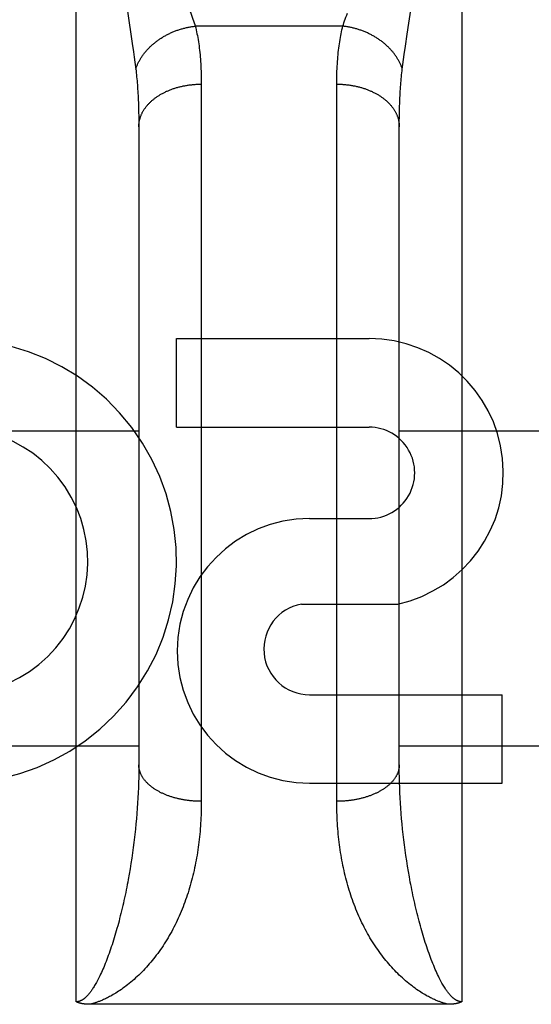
# Model space of a CAD drawing. Header units: inches. Extents: x 0 to 230, y 0 to 149.
# Tile 77 of 92: x 77.599 to 77.844, y 107.116 to 107.588. Entities that reach past the tile are written whole.
import ezdxf

# ---------------------------------------------------------------- set-up
doc = ezdxf.new("R2010")
doc.units = ezdxf.units.IN
doc.header["$LTSCALE"] = 12.6351351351
doc.header["$MEASUREMENT"] = 0
doc.linetypes.add('HIDDEN', pattern=[0.2, 0.1, -0.1])
doc.layers.add('02___PRT_ALL_AXES', color=7, linetype='CONTINUOUS')
doc.layers.add('DEFAULT_2', color=8, linetype='HIDDEN')

msp = doc.modelspace()

# ---------------------------------------------------------------- linework, layer by layer
at = {"layer": '02___PRT_ALL_AXES', "color": 8, "linetype": 'HIDDEN'}
for p, q in [((77.6741777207, 107.3929813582), (77.6741777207, 107.4354193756)), ((77.6741777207, 107.4354193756), (77.7666021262, 107.4354193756)), ((77.6741777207, 107.3929813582), (77.7666021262, 107.3929813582)), ((77.7380514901, 107.3491118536), (77.76656428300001, 107.3491118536)), ((77.73412686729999, 107.3081512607), (77.7804020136, 107.3081512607)), ((77.7380514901, 107.264635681), (77.83047589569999, 107.264635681)), ((77.83047589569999, 107.2221976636), (77.83047589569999, 107.264635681)), ((77.7380514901, 107.2221976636), (77.83047589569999, 107.2221976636))]:
    msp.add_line(p, q, dxfattribs=at)
for centre, radius, start, end in [((77.7666892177, 107.3710465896), 0.0643728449, 282.2994751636, 90.07751677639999), ((77.5676740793, 107.3286642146), 0.1065278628, 244.2636228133, 113.4027352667), ((77.7666021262, 107.3710465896), 0.0219347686, 269.9011497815, 90), ((77.5676740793, 107.3286642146), 0.0639146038, 234.889478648, 113.4026089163), ((77.7380514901, 107.2856547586), 0.063457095, 90, 270), ((77.7380514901, 107.2865704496), 0.0219347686, 100.3070025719, 270)]:
    msp.add_arc(centre, radius, start, end, dxfattribs=at)
at = {"layer": 'DEFAULT_2', "color": 8, "linetype": 'HIDDEN'}
for p, q in [((77.6261208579, 107.1174043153), (77.6261208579, 107.9281976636)), ((77.8111208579, 107.9281976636), (77.8111208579, 107.1174043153)), ((77.65064838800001, 107.5924738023), (77.6529806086, 107.5769896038)), ((77.7849100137, 107.5813340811), (77.7868373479, 107.594119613)), ((77.7540316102, 107.5852559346), (77.68321010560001, 107.5852559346)), ((77.6529806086, 107.5769896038), (77.6535643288, 107.5729617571)), ((77.78405906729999, 107.5756121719), (77.7849100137, 107.5813340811)), ((77.6535643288, 107.5729617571), (77.6539158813, 107.5704457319)), ((77.78349783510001, 107.5716873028), (77.78405906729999, 107.5756121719)), ((77.6539158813, 107.5704457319), (77.6542374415, 107.5680578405)), ((77.7828545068, 107.5669093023), (77.7831613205, 107.5692361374)), ((77.7831613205, 107.5692361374), (77.78349783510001, 107.5716873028)), ((77.78257623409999, 107.5646960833), (77.7828545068, 107.5669093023)), ((77.68611654, 107.5587003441), (77.6861208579, 107.2135466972)), ((77.7511259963, 107.2122187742), (77.7511208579, 107.5574351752)), ((77.65590352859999, 107.5486940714), (77.65598183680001, 107.5464658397)), ((77.65598183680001, 107.5464658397), (77.65604272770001, 107.5441874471)), ((77.65604272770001, 107.5441874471), (77.65608617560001, 107.5418593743)), ((77.7811555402, 107.5418593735), (77.781198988, 107.5441874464)), ((77.781198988, 107.5441874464), (77.78125987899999, 107.5464658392)), ((77.65608617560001, 107.5418593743), (77.6561121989, 107.5394820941)), ((77.6561121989, 107.5394820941), (77.6561208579, 107.5370551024)), ((77.7811295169, 107.5394820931), (77.7811555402, 107.5418593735)), ((77.6561208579, 107.5370551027), (77.6561182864, 107.2298519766)), ((77.5311208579, 107.3911976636), (77.6561208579, 107.3911976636)), ((77.7811208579, 107.3911976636), (77.9061208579, 107.3911976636)), ((102.0936208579, 107.3106895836), (75.4896208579, 107.3106895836)), ((77.5311208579, 107.2401976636), (77.6561208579, 107.2401976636)), ((77.7811208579, 107.2401976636), (77.9061208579, 107.2401976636)), ((77.6561182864, 107.2298519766), (77.6560976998, 107.2274317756)), ((77.781144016, 107.2274317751), (77.7811234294, 107.2298519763)), ((77.6560564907, 107.2249999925), (77.6559946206, 107.2225571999)), ((77.6560976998, 107.2274317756), (77.6560564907, 107.2249999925)), ((77.7811852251, 107.2249999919), (77.781144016, 107.2274317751)), ((77.7812470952, 107.2225571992), (77.7811852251, 107.2249999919)), ((77.6559120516, 107.2201040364), (77.65580874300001, 107.2176410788)), ((77.6559946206, 107.2225571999), (77.6559120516, 107.2201040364)), ((77.7813296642, 107.2201040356), (77.7812470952, 107.2225571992)), ((77.78143297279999, 107.2176410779), (77.7813296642, 107.2201040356)), ((77.6556846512, 107.215168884), (77.65553972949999, 107.2126880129)), ((77.65580874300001, 107.2176410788), (77.6556846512, 107.215168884)), ((77.7815570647, 107.2151688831), (77.78143297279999, 107.2176410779)), ((77.7817019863, 107.2126880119), (77.7815570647, 107.2151688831)), ((77.65537392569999, 107.2101989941), (77.6551871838, 107.2077023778)), ((77.65553972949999, 107.2126880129), (77.65537392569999, 107.2101989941)), ((77.78186779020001, 107.2101989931), (77.7817019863, 107.2126880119)), ((77.7820545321, 107.2077023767), (77.78186779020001, 107.2101989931)), ((77.6549794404, 107.2051986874), (77.65475062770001, 107.2026884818)), ((77.6551871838, 107.2077023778), (77.6549794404, 107.2051986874)), ((77.7822622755, 107.2051986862), (77.7820545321, 107.2077023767)), ((77.7824910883, 107.2026884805), (77.7822622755, 107.2051986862)), ((77.7827410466, 107.200172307), (77.7824910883, 107.2026884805)), ((77.783012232, 107.1976507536), (77.7827410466, 107.200172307)), ((77.6540859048, 107.1963881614), (77.65378270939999, 107.19385969)), ((77.6543677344, 107.1989121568), (77.6540859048, 107.1963881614)), ((77.7833047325, 107.1951244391), (77.783012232, 107.1976507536)), ((77.7836186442, 107.1925940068), (77.7833047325, 107.1951244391)), ((77.6534580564, 107.1913274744), (77.6531118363, 107.1887922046)), ((77.65378270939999, 107.19385969), (77.6534580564, 107.1913274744)), ((77.7839540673, 107.1900601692), (77.7836186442, 107.1925940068)), ((77.7843111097, 107.1875236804), (77.7839540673, 107.1900601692)), ((77.6527439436, 107.1862547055), (77.6523542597, 107.1837158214)), ((77.6531118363, 107.1887922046), (77.6527439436, 107.1862547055)), ((77.7846898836, 107.1849853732), (77.7843111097, 107.1875236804)), ((77.7850905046, 107.1824461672), (77.7846898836, 107.1849853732)), ((77.65194267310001, 107.1811765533), (77.65150906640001, 107.1786379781)), ((77.6523542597, 107.1837158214), (77.65194267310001, 107.1811765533)), ((77.78551308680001, 107.179907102), (77.7850905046, 107.1824461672)), ((77.7859577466, 107.1773693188), (77.78551308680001, 107.179907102)), ((77.7864245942, 107.1748341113), (77.7859577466, 107.1773693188)), ((77.80474247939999, 107.1161951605), (77.632716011, 107.1161943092))]:
    msp.add_line(p, q, dxfattribs=at)
for points in [[(77.680244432, 107.5934492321), (77.6810077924, 107.5914519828), (77.68136691, 107.5904934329), (77.6817109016, 107.5895607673), (77.68203993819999, 107.5886531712), (77.68235403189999, 107.5877700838), (77.6826535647, 107.586910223), (77.6829389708, 107.5860721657), (77.68321010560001, 107.5852559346)], [(77.7540316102, 107.5852559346), (77.7543027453, 107.5860721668), (77.75458815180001, 107.5869102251), (77.7548876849, 107.5877700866), (77.7552017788, 107.5886531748), (77.7555308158, 107.5895607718), (77.7558748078, 107.5904934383), (77.7562339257, 107.5914519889)], [(77.65466548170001, 107.5646960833), (77.6547767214, 107.5650304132), (77.654893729, 107.56536409), (77.6550164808, 107.5656970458), (77.6551449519, 107.5660292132), (77.65527911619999, 107.5663605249), (77.6554189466, 107.5666909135), (77.65556441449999, 107.5670203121), (77.6557154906, 107.5673486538), (77.6558721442, 107.567675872), (77.65603434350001, 107.5680019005), (77.65620205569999, 107.5683266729), (77.65637524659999, 107.5686501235), (77.6565538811, 107.5689721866), (77.65673792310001, 107.5692927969), (77.65692733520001, 107.5696118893), (77.6571220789, 107.5699293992), (77.65732211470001, 107.5702452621), (77.6575274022, 107.5705594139), (77.65773789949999, 107.570871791), (77.6579535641, 107.5711823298), (77.6581743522, 107.5714909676), (77.658400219, 107.5717976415), (77.6586311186, 107.5721022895), (77.6588670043, 107.5724048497), (77.6591078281, 107.5727052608), (77.6593535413, 107.5730034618), (77.659604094, 107.5732993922), (77.65985943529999, 107.573592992), (77.6601195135, 107.5738842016), (77.6603842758, 107.5741729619), (77.6606536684, 107.5744592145), (77.6609276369, 107.5747429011), (77.6612061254, 107.5750239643), (77.66148907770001, 107.5753023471), (77.6617764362, 107.5755779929), (77.66206814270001, 107.5758508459), (77.6623641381, 107.5761208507), (77.6626643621, 107.5763879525), (77.66296875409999, 107.5766520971), (77.6632772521, 107.576913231), (77.6635897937, 107.5771713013), (77.6639063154, 107.5774262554), (77.66422675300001, 107.5776780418), (77.66455104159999, 107.5779266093), (77.66487911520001, 107.5781719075), (77.6652109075, 107.5784138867), (77.665546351, 107.5786524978), (77.6658853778, 107.5788876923), (77.666227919, 107.5791194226), (77.66657390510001, 107.5793476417), (77.6669232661, 107.5795723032), (77.6672759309, 107.5797933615), (77.6676318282, 107.5800107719), (77.6679908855, 107.5802244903), (77.6683530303, 107.5804344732), (77.6687181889, 107.5806406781), (77.66908628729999, 107.5808430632), (77.6694572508, 107.5810415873), (77.6698310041, 107.5812362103), (77.6702074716, 107.5814268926), (77.6705865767, 107.5816135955), (77.6709682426, 107.5817962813), (77.6713523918, 107.5819749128), (77.6717389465, 107.5821494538), (77.67212782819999, 107.5823198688), (77.672518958, 107.5824861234), (77.6729122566, 107.5826481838), (77.6733076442, 107.582806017), (77.6737050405, 107.5829595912), (77.6741043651, 107.5831088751), (77.6745055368, 107.5832538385), (77.6749084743, 107.5833944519), (77.67531309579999, 107.5835306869), (77.6757193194, 107.5836625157), (77.6761270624, 107.5837899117), (77.6765362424, 107.583912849), (77.6769467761, 107.5840313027), (77.6773585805, 107.5841452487), (77.67777157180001, 107.5842546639), (77.6781856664, 107.5843595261), (77.6786007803, 107.5844598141), (77.6790168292, 107.5845555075), (77.6794337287, 107.5846465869), (77.6798513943, 107.5847330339), (77.6802697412, 107.5848148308), (77.6806886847, 107.5848919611), (77.6811081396, 107.5849644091), (77.6815280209, 107.5850321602), (77.6819482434, 107.5850952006), (77.68236872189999, 107.5851535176), (77.6827893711, 107.5852070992), (77.68321010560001, 107.5852559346)], [(77.68321010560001, 107.5852559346), (77.6834263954, 107.5843764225), (77.6836346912, 107.5834824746), (77.683835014, 107.5825739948), (77.6840273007, 107.581650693), (77.6842115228, 107.5807122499), (77.6843875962, 107.5797586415), (77.6845554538, 107.5787897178), (77.6847150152, 107.5778055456), (77.68486618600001, 107.5768062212), (77.685008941, 107.5757915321), (77.685143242, 107.5747612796), (77.6852690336, 107.5737155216), (77.6853862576, 107.5726542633), (77.6854948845, 107.5715774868), (77.685594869, 107.5704852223), (77.68568619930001, 107.5693773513), (77.6857688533, 107.5682537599), (77.6858428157, 107.5671144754), (77.6859080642, 107.5659594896), (77.6859645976, 107.564788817), (77.68601240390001, 107.5636024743), (77.6860514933, 107.5624004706), (77.68608186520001, 107.5611828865), (77.6861035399, 107.5599495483), (77.68611654, 107.5587003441)], [(77.7511208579, 107.5574351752), (77.7511251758, 107.5587003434), (77.7511381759, 107.5599495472), (77.7511598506, 107.5611828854), (77.7511902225, 107.5624004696), (77.75122931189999, 107.5636024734), (77.7512771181, 107.5647888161), (77.75133365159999, 107.5659594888), (77.7513989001, 107.5671144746), (77.7514728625, 107.5682537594), (77.7515555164, 107.5693773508), (77.7516468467, 107.5704852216), (77.7517468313, 107.5715774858), (77.75185545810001, 107.5726542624), (77.7519726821, 107.5737155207), (77.7520984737, 107.5747612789), (77.7522327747, 107.5757915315), (77.7523755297, 107.5768062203), (77.7525267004, 107.5778055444), (77.75268626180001, 107.5787897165), (77.7528541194, 107.5797586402), (77.75303019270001, 107.5807122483), (77.7532144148, 107.5816506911), (77.75340670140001, 107.582573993), (77.75360702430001, 107.5834824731), (77.7538153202, 107.5843764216), (77.7540316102, 107.5852559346)], [(77.78257623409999, 107.5646960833), (77.7824649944, 107.5650304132), (77.7823479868, 107.56536409), (77.782225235, 107.5656970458), (77.7820967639, 107.5660292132), (77.7819625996, 107.5663605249), (77.7818227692, 107.5666909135), (77.78167730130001, 107.5670203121), (77.78152622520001, 107.5673486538), (77.7813695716, 107.567675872), (77.78120737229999, 107.5680019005), (77.7810396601, 107.5683266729), (77.7808664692, 107.5686501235), (77.7806878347, 107.5689721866), (77.7805037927, 107.5692927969), (77.7803143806, 107.5696118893), (77.7801196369, 107.5699293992), (77.77991960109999, 107.5702452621), (77.7797143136, 107.5705594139), (77.77950381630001, 107.570871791), (77.7792881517, 107.5711823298), (77.77906736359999, 107.5714909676), (77.7788414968, 107.5717976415), (77.7786105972, 107.5721022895), (77.77837471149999, 107.5724048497), (77.77813388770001, 107.5727052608), (77.77788817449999, 107.5730034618), (77.7776376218, 107.5732993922), (77.7773822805, 107.573592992), (77.77712220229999, 107.5738842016), (77.77685744, 107.5741729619), (77.7765880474, 107.5744592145), (77.7763140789, 107.5747429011), (77.7760355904, 107.5750239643), (77.7757526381, 107.5753023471), (77.7754652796, 107.5755779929), (77.7751735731, 107.5758508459), (77.77487757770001, 107.5761208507), (77.7745773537, 107.5763879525), (77.7742729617, 107.5766520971), (77.7739644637, 107.576913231), (77.7736519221, 107.5771713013), (77.7733354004, 107.5774262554), (77.77301496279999, 107.5776780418), (77.7726906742, 107.5779266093), (77.7723626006, 107.5781719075), (77.7720308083, 107.5784138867), (77.7716953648, 107.5786524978), (77.771356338, 107.5788876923), (77.7710137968, 107.5791194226), (77.77066781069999, 107.5793476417), (77.7703184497, 107.5795723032), (77.7699657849, 107.5797933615), (77.7696098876, 107.5800107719), (77.7692508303, 107.5802244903), (77.7688886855, 107.5804344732), (77.7685235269, 107.5806406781), (77.7681554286, 107.5808430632), (77.767784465, 107.5810415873), (77.7674107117, 107.5812362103), (77.7670342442, 107.5814268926), (77.7666551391, 107.5816135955), (77.7662734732, 107.5817962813), (77.765889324, 107.5819749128), (77.7655027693, 107.5821494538), (77.76511388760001, 107.5823198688), (77.7647227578, 107.5824861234), (77.7643294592, 107.5826481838), (77.7639340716, 107.582806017), (77.7635366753, 107.5829595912), (77.76313735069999, 107.5831088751), (77.762736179, 107.5832538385), (77.7623332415, 107.5833944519), (77.76192862, 107.5835306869), (77.7615223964, 107.5836625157), (77.7611146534, 107.5837899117), (77.7607054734, 107.583912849), (77.7602949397, 107.5840313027), (77.7598831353, 107.5841452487), (77.75947014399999, 107.5842546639), (77.7590560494, 107.5843595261), (77.7586409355, 107.5844598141), (77.7582248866, 107.5845555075), (77.7578079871, 107.5846465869), (77.7573903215, 107.5847330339), (77.7569719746, 107.5848148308), (77.7565530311, 107.5848919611), (77.7561335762, 107.5849644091), (77.7557136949, 107.5850321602), (77.7552934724, 107.5850952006), (77.75487299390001, 107.5851535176), (77.7544523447, 107.5852070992), (77.7540316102, 107.5852559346)], [(77.6542374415, 107.5680578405), (77.6545298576, 107.5657884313), (77.65466548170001, 107.5646960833)], [(77.65466548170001, 107.5646960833), (77.6547736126, 107.563790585), (77.6548777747, 107.5628727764), (77.6549779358, 107.5619426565), (77.6550740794, 107.5609999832), (77.6551661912, 107.560044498), (77.6552542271, 107.5590762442), (77.6553381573, 107.5580951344), (77.6554179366, 107.557101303), (77.6554935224, 107.5560949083), (77.65556489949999, 107.5550757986), (77.6556320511, 107.5540438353), (77.65569494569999, 107.5529991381), (77.6557535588, 107.5519417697), (77.6558078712, 107.5508717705), (77.6558578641, 107.5497892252), (77.65590352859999, 107.5486940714)], [(77.78125987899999, 107.5464658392), (77.7813381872, 107.5486940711), (77.7813838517, 107.5497892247), (77.7814338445, 107.5508717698), (77.7814881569, 107.551941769), (77.78154677, 107.5529991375), (77.7816096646, 107.5540438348), (77.7816768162, 107.5550757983), (77.7817481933, 107.5560949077), (77.78182377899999, 107.5571013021), (77.7819035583, 107.5580951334), (77.78198748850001, 107.5590762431), (77.7820755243, 107.5600444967), (77.7821676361, 107.5609999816), (77.7822637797, 107.5619426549), (77.7823639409, 107.562872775), (77.7824681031, 107.5637905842), (77.78257623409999, 107.5646960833)], [(77.6561208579, 107.5370551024), (77.6561238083, 107.5373409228), (77.6561326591, 107.5376266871), (77.6561474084, 107.5379123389), (77.65616805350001, 107.5381978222), (77.6561945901, 107.5384830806), (77.65622701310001, 107.5387680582), (77.65626531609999, 107.5390526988), (77.6563094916, 107.5393369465), (77.6563595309, 107.5396207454), (77.6564154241, 107.5399040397), (77.6564771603, 107.5401867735), (77.6565447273, 107.5404688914), (77.6566181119, 107.5407503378), (77.6566972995, 107.5410310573), (77.6567822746, 107.5413109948), (77.6568730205, 107.5415900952), (77.6569695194, 107.5418683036), (77.6570717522, 107.5421455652), (77.65717969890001, 107.5424218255), (77.65729333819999, 107.5426970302), (77.6574126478, 107.5429711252), (77.6575376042, 107.5432440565), (77.6576681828, 107.5435157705), (77.657804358, 107.5437862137), (77.6579461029, 107.5440553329), (77.6580933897, 107.5443230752), (77.65824618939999, 107.5445893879), (77.6584044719, 107.5448542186), (77.6585682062, 107.5451175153), (77.6587373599, 107.5453792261), (77.6589119, 107.5456392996), (77.6590917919, 107.5458976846), (77.6592770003, 107.5461543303), (77.6594674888, 107.5464091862), (77.65966322, 107.5466622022), (77.6598641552, 107.5469133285), (77.6600702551, 107.5471625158), (77.6602814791, 107.5474097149), (77.6604977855, 107.5476548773), (77.6607191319, 107.5478979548), (77.6609454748, 107.5481388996), (77.6611767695, 107.5483776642), (77.6614129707, 107.5486142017), (77.6616540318, 107.5488484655), (77.66189990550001, 107.5490804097), (77.6621505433, 107.5493099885), (77.6624058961, 107.5495371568), (77.6626659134, 107.54976187), (77.6629305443, 107.5499840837), (77.66319973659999, 107.5502037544), (77.6634734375, 107.5504208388), (77.663751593, 107.5506352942), (77.6640341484, 107.5508470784), (77.6643210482, 107.5510561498), (77.66461223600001, 107.5512624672), (77.6649076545, 107.5514659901), (77.6652072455, 107.5516666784), (77.6655109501, 107.5518644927), (77.6658187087, 107.552059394), (77.6661304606, 107.552251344), (77.6664461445, 107.552440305), (77.6667656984, 107.5526262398), (77.6670890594, 107.5528091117), (77.6674161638, 107.5529888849), (77.6677469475, 107.553165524), (77.66808134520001, 107.5533389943), (77.6684192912, 107.5535092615), (77.66876071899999, 107.5536762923), (77.66910556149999, 107.5538400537), (77.6694537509, 107.5540005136), (77.66980521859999, 107.5541576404), (77.67015989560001, 107.5543114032), (77.67051771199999, 107.5544617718), (77.6708785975, 107.5546087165), (77.6712424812, 107.5547522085), (77.6716092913, 107.5548922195), (77.6719789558, 107.555028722), (77.672351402, 107.5551616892), (77.6727265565, 107.5552910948), (77.6731043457, 107.5554169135), (77.6734846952, 107.5555391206), (77.6738675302, 107.5556576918), (77.6742527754, 107.555772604), (77.67464035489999, 107.5558838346), (77.6750301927, 107.5559913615), (77.6754222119, 107.5560951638), (77.6758163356, 107.556195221), (77.676212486, 107.5562915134), (77.6766105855, 107.5563840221), (77.6770105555, 107.5564727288), (77.6774123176, 107.5565576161), (77.6778157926, 107.5566386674), (77.67822090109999, 107.5567158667), (77.6786275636, 107.5567891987), (77.6790356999, 107.5568586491), (77.6794452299, 107.5569242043), (77.6798560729, 107.5569858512), (77.6802681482, 107.5570435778), (77.6806813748, 107.5570973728), (77.6810956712, 107.5571472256), (77.6815109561, 107.5571931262), (77.68192714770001, 107.5572350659), (77.6823441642, 107.5572730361), (77.6827619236, 107.5573070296), (77.6831803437, 107.5573370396), (77.6835993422, 107.5573630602), (77.6840188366, 107.5573850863), (77.6844387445, 107.5574031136), (77.6848589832, 107.5574171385), (77.6852794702, 107.5574271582), (77.6857001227, 107.5574331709), (77.6861208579, 107.5574351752)], [(77.7511208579, 107.5574351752), (77.7515415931, 107.5574331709), (77.7519622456, 107.5574271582), (77.7523827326, 107.5574171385), (77.7528029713, 107.5574031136), (77.7532228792, 107.5573850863), (77.7536423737, 107.5573630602), (77.7540613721, 107.5573370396), (77.7544797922, 107.5573070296), (77.7548975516, 107.5572730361), (77.7553145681, 107.5572350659), (77.7557307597, 107.5571931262), (77.7561460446, 107.5571472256), (77.75656034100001, 107.5570973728), (77.7569735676, 107.5570435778), (77.7573856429, 107.5569858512), (77.7577964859, 107.5569242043), (77.7582060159, 107.5568586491), (77.7586141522, 107.5567891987), (77.75902081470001, 107.5567158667), (77.7594259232, 107.5566386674), (77.7598293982, 107.5565576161), (77.7602311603, 107.5564727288), (77.7606311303, 107.5563840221), (77.7610292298, 107.5562915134), (77.7614253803, 107.556195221), (77.7618195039, 107.5560951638), (77.7622115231, 107.5559913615), (77.7626013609, 107.5558838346), (77.76298894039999, 107.555772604), (77.7633741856, 107.5556576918), (77.76375702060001, 107.5555391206), (77.7641373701, 107.5554169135), (77.7645151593, 107.5552910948), (77.7648903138, 107.5551616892), (77.76526276, 107.555028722), (77.7656324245, 107.5548922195), (77.7659992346, 107.5547522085), (77.76636311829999, 107.5546087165), (77.76672400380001, 107.5544617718), (77.7670818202, 107.5543114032), (77.76743649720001, 107.5541576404), (77.7677879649, 107.5540005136), (77.76813615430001, 107.5538400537), (77.76848099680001, 107.5536762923), (77.7688224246, 107.5535092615), (77.7691603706, 107.5533389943), (77.76949476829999, 107.553165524), (77.769825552, 107.5529888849), (77.7701526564, 107.5528091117), (77.7704760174, 107.5526262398), (77.7707955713, 107.552440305), (77.77111125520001, 107.552251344), (77.7714230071, 107.552059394), (77.7717307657, 107.5518644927), (77.7720344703, 107.5516666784), (77.7723340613, 107.5514659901), (77.77262947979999, 107.5512624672), (77.7729206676, 107.5510561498), (77.7732075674, 107.5508470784), (77.7734901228, 107.5506352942), (77.7737682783, 107.5504208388), (77.7740419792, 107.5502037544), (77.7743111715, 107.5499840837), (77.7745758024, 107.54976187), (77.7748358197, 107.5495371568), (77.7750911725, 107.5493099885), (77.77534181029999, 107.5490804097), (77.775587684, 107.5488484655), (77.7758287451, 107.5486142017), (77.7760649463, 107.5483776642), (77.776296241, 107.5481388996), (77.7765225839, 107.5478979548), (77.7767439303, 107.5476548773), (77.7769602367, 107.5474097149), (77.7771714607, 107.5471625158), (77.7773775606, 107.5469133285), (77.7775784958, 107.5466622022), (77.777774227, 107.5464091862), (77.7779647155, 107.5461543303), (77.7781499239, 107.5458976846), (77.77832981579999, 107.5456392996), (77.7785043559, 107.5453792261), (77.7786735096, 107.5451175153), (77.7788372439, 107.5448542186), (77.77899552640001, 107.5445893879), (77.7791483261, 107.5443230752), (77.7792956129, 107.5440553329), (77.77943735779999, 107.5437862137), (77.779573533, 107.5435157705), (77.7797041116, 107.5432440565), (77.779829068, 107.5429711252), (77.77994837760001, 107.5426970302), (77.78006201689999, 107.5424218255), (77.7801699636, 107.5421455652), (77.7802721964, 107.5418683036), (77.7803686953, 107.5415900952), (77.7804594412, 107.5413109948), (77.7805444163, 107.5410310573), (77.7806236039, 107.5407503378), (77.7806969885, 107.5404688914), (77.7807645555, 107.5401867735), (77.7808262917, 107.5399040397), (77.7808821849, 107.5396207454), (77.7809322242, 107.5393369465), (77.78097639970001, 107.5390526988), (77.7810147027, 107.5387680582), (77.7810471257, 107.5384830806), (77.7810736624, 107.5381978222), (77.7810943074, 107.5379123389), (77.7811090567, 107.5376266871), (77.7811179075, 107.5373409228), (77.7811208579, 107.5370551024)], [(77.7811234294, 107.2298519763), (77.7811230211, 107.538274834), (77.7811295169, 107.5394820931)], [(77.6861208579, 107.2135466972), (77.6857001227, 107.2135484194), (77.6852794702, 107.2135535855), (77.6848589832, 107.2135621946), (77.6844387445, 107.213574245), (77.6840188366, 107.2135897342), (77.6835993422, 107.2136086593), (77.6831803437, 107.2136310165), (77.6827619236, 107.2136568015), (77.6823441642, 107.2136860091), (77.68192714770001, 107.2137186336), (77.6815109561, 107.2137546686), (77.6810956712, 107.213794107), (77.6806813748, 107.213836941), (77.6802681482, 107.2138831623), (77.6798560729, 107.2139327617), (77.6794452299, 107.2139857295), (77.6790356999, 107.2140420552), (77.6786275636, 107.2141017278), (77.67822090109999, 107.2141647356), (77.6778157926, 107.2142310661), (77.6774123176, 107.2143007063), (77.6770105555, 107.2143736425), (77.6766105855, 107.2144498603), (77.676212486, 107.2145293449), (77.6758163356, 107.2146120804), (77.6754222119, 107.2146980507), (77.6750301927, 107.2147872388), (77.67464035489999, 107.2148796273), (77.6742527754, 107.2149751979), (77.6738675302, 107.2150739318), (77.6734846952, 107.2151758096), (77.6731043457, 107.2152808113), (77.6727265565, 107.2153889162), (77.672351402, 107.2155001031), (77.6719789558, 107.21561435), (77.6716092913, 107.2157316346), (77.6712424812, 107.2158519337), (77.6708785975, 107.2159752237), (77.67051771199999, 107.2161014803), (77.67015989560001, 107.2162306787), (77.66980521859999, 107.2163627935), (77.6694537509, 107.2164977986), (77.66910556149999, 107.2166356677), (77.66876071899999, 107.2167763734), (77.6684192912, 107.2169198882), (77.66808134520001, 107.2170661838), (77.6677469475, 107.2172152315), (77.6674161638, 107.2173670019), (77.6670890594, 107.2175214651), (77.6667656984, 107.2176785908), (77.6664461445, 107.2178383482), (77.6661304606, 107.2180007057), (77.6658187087, 107.2181656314), (77.6655109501, 107.2183330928), (77.6652072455, 107.2185030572), (77.6649076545, 107.2186754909), (77.66461223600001, 107.2188503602), (77.6643210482, 107.2190276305), (77.6640341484, 107.2192072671), (77.663751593, 107.2193892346), (77.6634734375, 107.2195734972), (77.66319973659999, 107.2197600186), (77.6629305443, 107.2199487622), (77.6626659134, 107.2201396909), (77.6624058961, 107.220332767), (77.6621505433, 107.2205279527), (77.66189990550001, 107.2207252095), (77.6616540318, 107.2209244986), (77.6614129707, 107.2211257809), (77.6611767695, 107.2213290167), (77.6609454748, 107.221534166), (77.6607191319, 107.2217411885), (77.6604977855, 107.2219500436), (77.6602814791, 107.22216069), (77.6600702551, 107.2223730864), (77.6598641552, 107.222587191), (77.65966322, 107.2228029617), (77.6594674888, 107.223020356), (77.6592770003, 107.2232393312), (77.6590917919, 107.2234598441), (77.6589119, 107.2236818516), (77.6587373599, 107.2239053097), (77.6585682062, 107.2241301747), (77.6584044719, 107.2243564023), (77.65824618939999, 107.224583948), (77.6580933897, 107.224812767), (77.6579461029, 107.2250428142), (77.657804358, 107.2252740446), (77.6576681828, 107.2255064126), (77.6575376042, 107.2257398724), (77.6574126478, 107.2259743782), (77.65729333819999, 107.2262098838), (77.65717969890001, 107.2264463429), (77.6570717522, 107.226683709), (77.6569695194, 107.2269219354), (77.6568730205, 107.2271609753), (77.6567822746, 107.2274007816), (77.6566972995, 107.2276413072), (77.6566181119, 107.2278825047), (77.6565447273, 107.2281243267), (77.6564771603, 107.2283667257), (77.6564154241, 107.2286096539), (77.6563595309, 107.2288530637), (77.6563094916, 107.229096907), (77.65626531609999, 107.229341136), (77.65622701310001, 107.2295857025), (77.6561945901, 107.2298305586), (77.65616805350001, 107.230075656), (77.6561474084, 107.2303209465), (77.6561326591, 107.2305663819), (77.6561238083, 107.2308119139), (77.6561208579, 107.2310574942)], [(77.7811208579, 107.2310574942), (77.7811179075, 107.2308119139), (77.7811090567, 107.2305663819), (77.7810943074, 107.2303209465), (77.7810736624, 107.230075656), (77.7810471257, 107.2298305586), (77.7810147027, 107.2295857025), (77.78097639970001, 107.229341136), (77.7809322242, 107.229096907), (77.7808821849, 107.2288530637), (77.7808262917, 107.2286096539), (77.7807645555, 107.2283667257), (77.7806969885, 107.2281243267), (77.7806236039, 107.2278825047), (77.7805444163, 107.2276413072), (77.7804594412, 107.2274007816), (77.7803686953, 107.2271609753), (77.7802721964, 107.2269219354), (77.7801699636, 107.226683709), (77.78006201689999, 107.2264463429), (77.77994837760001, 107.2262098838), (77.779829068, 107.2259743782), (77.7797041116, 107.2257398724), (77.779573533, 107.2255064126), (77.77943735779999, 107.2252740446), (77.7792956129, 107.2250428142), (77.7791483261, 107.224812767), (77.77899552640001, 107.224583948), (77.7788372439, 107.2243564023), (77.7786735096, 107.2241301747), (77.7785043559, 107.2239053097), (77.77832981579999, 107.2236818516), (77.7781499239, 107.2234598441), (77.7779647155, 107.2232393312), (77.777774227, 107.223020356), (77.7775784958, 107.2228029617), (77.7773775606, 107.222587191), (77.7771714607, 107.2223730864), (77.7769602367, 107.22216069), (77.7767439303, 107.2219500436), (77.7765225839, 107.2217411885), (77.776296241, 107.221534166), (77.7760649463, 107.2213290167), (77.7758287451, 107.2211257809), (77.775587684, 107.2209244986), (77.77534181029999, 107.2207252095), (77.7750911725, 107.2205279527), (77.7748358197, 107.220332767), (77.7745758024, 107.2201396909), (77.7743111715, 107.2199487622), (77.7740419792, 107.2197600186), (77.7737682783, 107.2195734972), (77.7734901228, 107.2193892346), (77.7732075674, 107.2192072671), (77.7729206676, 107.2190276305), (77.77262947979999, 107.2188503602), (77.7723340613, 107.2186754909), (77.7720344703, 107.2185030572), (77.7717307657, 107.2183330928), (77.7714230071, 107.2181656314), (77.77111125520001, 107.2180007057), (77.7707955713, 107.2178383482), (77.7704760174, 107.2176785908), (77.7701526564, 107.2175214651), (77.769825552, 107.2173670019), (77.76949476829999, 107.2172152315), (77.7691603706, 107.2170661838), (77.7688224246, 107.2169198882), (77.76848099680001, 107.2167763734), (77.76813615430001, 107.2166356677), (77.7677879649, 107.2164977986), (77.76743649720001, 107.2163627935), (77.7670818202, 107.2162306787), (77.76672400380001, 107.2161014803), (77.76636311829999, 107.2159752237), (77.7659992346, 107.2158519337), (77.7656324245, 107.2157316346), (77.76526276, 107.21561435), (77.7648903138, 107.2155001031), (77.7645151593, 107.2153889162), (77.7641373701, 107.2152808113), (77.76375702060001, 107.2151758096), (77.7633741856, 107.2150739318), (77.76298894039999, 107.2149751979), (77.7626013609, 107.2148796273), (77.7622115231, 107.2147872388), (77.7618195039, 107.2146980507), (77.7614253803, 107.2146120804), (77.7610292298, 107.2145293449), (77.7606311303, 107.2144498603), (77.7602311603, 107.2143736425), (77.7598293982, 107.2143007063), (77.7594259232, 107.2142310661), (77.75902081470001, 107.2141647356), (77.7586141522, 107.2141017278), (77.7582060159, 107.2140420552), (77.7577964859, 107.2139857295), (77.7573856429, 107.2139327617), (77.7569735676, 107.2138831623), (77.75656034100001, 107.213836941), (77.7561460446, 107.213794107), (77.7557307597, 107.2137546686), (77.7553145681, 107.2137186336), (77.7548975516, 107.2136860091), (77.7544797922, 107.2136568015), (77.7540613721, 107.2136310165), (77.7536423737, 107.2136086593), (77.7532228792, 107.2135897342), (77.7528029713, 107.213574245), (77.7523827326, 107.2135621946), (77.7519622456, 107.2135535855), (77.7515415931, 107.2135484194), (77.7511208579, 107.2135466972)], [(77.6861208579, 107.2135466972), (77.6861157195, 107.212218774), (77.6861002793, 107.2108939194), (77.6860745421, 107.2095721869), (77.6860384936, 107.2082537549), (77.6859921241, 107.2069387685), (77.6859354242, 107.2056273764), (77.68586838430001, 107.204319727), (77.6857909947, 107.2030159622), (77.6857032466, 107.2017162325), (77.6856051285, 107.2004206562), (77.6854966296, 107.1991293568), (77.6853777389, 107.1978424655), (77.68524844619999, 107.1965601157), (77.6851087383, 107.1952824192), (77.6849586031, 107.1940094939), (77.68479802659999, 107.1927414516), (77.6846269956, 107.191478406), (77.68444549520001, 107.1902204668), (77.6842535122, 107.1889677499), (77.684051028, 107.1877203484), (77.68383802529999, 107.186478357), (77.6836144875, 107.1852418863), (77.6833804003, 107.1840110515), (77.6831357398, 107.1827859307), (77.6828804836, 107.1815666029), (77.6826146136, 107.1803531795), (77.6823381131, 107.1791457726), (77.6820509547, 107.1779444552), (77.6817531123, 107.1767493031), (77.681444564, 107.1755604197), (77.681125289, 107.1743779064), (77.680795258, 107.1732018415), (77.680454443, 107.1720323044), (77.68010281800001, 107.1708693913), (77.6797403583, 107.1697131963), (77.6793670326, 107.1685638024), (77.6789828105, 107.1674212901), (77.6785876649, 107.1662857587), (77.6781815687, 107.1651573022), (77.6777644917, 107.1640360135), (77.67733640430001, 107.162921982), (77.6768972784, 107.161815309), (77.6764470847, 107.1607160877), (77.67598579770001, 107.1596244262), (77.6755133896, 107.1585404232), (77.67502983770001, 107.1574641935), (77.6745351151, 107.1563958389), (77.6740292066, 107.1553354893), (77.6735120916, 107.1542832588), (77.6729837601, 107.1532392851), (77.6724441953, 107.1522036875), (77.67189339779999, 107.1511766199), (77.67133130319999, 107.1501581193), (77.6707580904, 107.1491486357), (77.6701736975, 107.1481482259), (77.6695787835, 107.1471580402), (77.6689735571, 107.146178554), (77.6683593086, 107.1452116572), (77.6677373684, 107.144259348), (77.6671078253, 107.1433214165), (77.6664712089, 107.1423983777), (77.66582752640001, 107.1414899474), (77.6651769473, 107.1405960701), (77.6645195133, 107.1397165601), (77.6638552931, 107.1388512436), (77.66318437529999, 107.1380000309), (77.6625068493, 107.1371628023), (77.6618227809, 107.1363394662), (77.66113225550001, 107.1355299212), (77.6604353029, 107.1347340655), (77.65973197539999, 107.1339517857), (77.6590222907, 107.1331830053), (77.658306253, 107.1324275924), (77.65758395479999, 107.1316855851), (77.65685550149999, 107.1309570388), (77.6561208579, 107.1302417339)], [(77.7811208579, 107.1302417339), (77.7803862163, 107.1309570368), (77.77965776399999, 107.131685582), (77.7789354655, 107.1324275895), (77.778219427, 107.1331830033), (77.7775097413, 107.1339517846), (77.7768064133, 107.134734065), (77.7761094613, 107.13552992), (77.7754189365, 107.1363394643), (77.7747348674, 107.1371628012), (77.7740573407, 107.1380000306), (77.7733864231, 107.138851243), (77.77272220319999, 107.1397165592), (77.7720647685, 107.1405960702), (77.7714141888, 107.1414899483), (77.7707705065, 107.1423983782), (77.7701338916, 107.143321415), (77.769504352, 107.1442593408), (77.76888241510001, 107.145211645), (77.7682681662, 107.1461785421), (77.7676629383, 107.1471580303), (77.76706802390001, 107.1481482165), (77.7664836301, 107.1491486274), (77.765910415, 107.1501581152), (77.76534831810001, 107.1511766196), (77.7647975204, 107.1522036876), (77.7642579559, 107.1532392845), (77.7637296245, 107.1542832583), (77.76321250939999, 107.1553354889), (77.7627066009, 107.1563958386), (77.76221187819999, 107.1574641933), (77.7617283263, 107.158540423), (77.7612559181, 107.1596244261), (77.7607946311, 107.1607160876), (77.7603444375, 107.1618153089), (77.75990531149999, 107.1629219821), (77.759477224, 107.1640360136), (77.7590601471, 107.1651573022), (77.7586540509, 107.1662857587), (77.7582589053, 107.1674212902), (77.7578746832, 107.1685638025), (77.7575013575, 107.1697131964), (77.7571388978, 107.1708693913), (77.7567872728, 107.1720323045), (77.7564464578, 107.1732018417), (77.7561164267, 107.1743779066), (77.7557971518, 107.1755604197), (77.7554886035, 107.1767493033), (77.7551907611, 107.1779444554), (77.7549036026, 107.1791457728), (77.7546271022, 107.1803531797), (77.7543612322, 107.1815666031), (77.754105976, 107.1827859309), (77.7538613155, 107.1840110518), (77.7536272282, 107.1852418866), (77.75340369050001, 107.1864783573), (77.7531906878, 107.1877203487), (77.7529882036, 107.1889677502), (77.7527962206, 107.1902204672), (77.7526147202, 107.1914784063), (77.7524436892, 107.1927414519), (77.7522831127, 107.1940094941), (77.7521329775, 107.1952824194), (77.7519932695, 107.1965601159), (77.75186397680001, 107.1978424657), (77.7517450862, 107.199129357), (77.7516365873, 107.2004206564), (77.7515384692, 107.2017162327), (77.7514507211, 107.2030159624), (77.75137333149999, 107.2043197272), (77.7513062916, 107.2056273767), (77.7512495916, 107.2069387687), (77.7512032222, 107.2082537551), (77.7511671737, 107.2095721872), (77.75114143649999, 107.2108939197), (77.7511259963, 107.2122187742)], [(77.65475062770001, 107.2026884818), (77.6545006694, 107.2001723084), (77.6543677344, 107.1989121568)], [(77.65150906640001, 107.1786379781), (77.65105332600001, 107.1761013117), (77.6508171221, 107.1748341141), (77.65057534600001, 107.1735679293), (77.6503279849, 107.1723029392), (77.6500750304, 107.1710393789), (77.64981647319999, 107.1697774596), (77.6495523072, 107.1685174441), (77.6492825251, 107.1672595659), (77.649007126, 107.1660041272), (77.6487260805, 107.1647512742), (77.6484394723, 107.1635017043), (77.6481472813, 107.1622555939), (77.6478498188, 107.1610145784), (77.6475472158, 107.1597793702), (77.6472400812, 107.1585526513), (77.64692911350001, 107.1573371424), (77.6466143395, 107.1561329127), (77.6462960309, 107.1549408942), (77.6459741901, 107.1537610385), (77.6456488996, 107.1525935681), (77.64532018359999, 107.1514385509), (77.6449880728, 107.1502960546), (77.6446526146, 107.1491662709), (77.6443138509, 107.1480493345), (77.6439718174, 107.1469454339), (77.6436265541, 107.1458547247), (77.64327807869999, 107.1447773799), (77.6429264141, 107.1437135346), (77.6425715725, 107.1426633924), (77.6422135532, 107.1416270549), (77.6418524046, 107.1406048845), (77.6414881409, 107.1395973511), (77.6411208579, 107.1386041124)], [(77.7961208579, 107.1386041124), (77.7957535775, 107.1395973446), (77.7953893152, 107.1406048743), (77.7950281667, 107.1416270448), (77.79467014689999, 107.142663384), (77.7943153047, 107.1437135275), (77.7939636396, 107.1447773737), (77.7936151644, 107.1458547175), (77.79326990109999, 107.1469454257), (77.7929278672, 107.1480493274), (77.792589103, 107.1491662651), (77.7922536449, 107.1502960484), (77.7919215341, 107.1514385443), (77.7915928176, 107.1525935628), (77.7912675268, 107.1537610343), (77.790945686, 107.1549408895), (77.790627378, 107.1561329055), (77.7903126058, 107.1573371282), (77.7900016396, 107.1585526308), (77.78969450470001, 107.1597793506), (77.7893919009, 107.1610145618), (77.78909443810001, 107.1622555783), (77.7888022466, 107.1635016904), (77.7885156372, 107.1647512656), (77.7882345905, 107.1660041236), (77.7879591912, 107.1672595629), (77.7876894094, 107.1685174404), (77.78742524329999, 107.169777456), (77.787166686, 107.1710393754), (77.7869137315, 107.1723029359), (77.7866663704, 107.1735679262), (77.7864245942, 107.1748341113)], [(77.6411208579, 107.1386041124), (77.6407490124, 107.1376218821), (77.6403762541, 107.1366611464), (77.6400024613, 107.1357205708), (77.6396284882, 107.1348024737), (77.6392545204, 107.1339071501), (77.6388825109, 107.1330388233), (77.63851424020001, 107.1322011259), (77.63815059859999, 107.1313950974), (77.6377929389, 107.1306228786), (77.6374417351, 107.1298842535), (77.63709776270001, 107.1291798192), (77.6367614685, 107.1285091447), (77.6364334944, 107.1278723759), (77.6361140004, 107.1272684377), (77.6358032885, 107.1266967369), (77.635501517, 107.1261562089), (77.6352089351, 107.1256461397), (77.6349255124, 107.1251651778), (77.6346514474, 107.1247125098), (77.6343862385, 107.1242861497), (77.634129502, 107.1238844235), (77.63388100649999, 107.1235059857), (77.6336403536, 107.1231493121), (77.63340760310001, 107.1228135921), (77.6331827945, 107.1224980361), (77.63296555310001, 107.1222013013), (77.63275570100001, 107.1219223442), (77.63255264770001, 107.1216597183), (77.6323558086, 107.1214119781), (77.6321649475, 107.1211782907), (77.6319796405, 107.1209575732), (77.6317998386, 107.1207492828), (77.63162540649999, 107.120552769), (77.6314561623, 107.1203673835), (77.6312919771, 107.1201925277), (77.6311325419, 107.1200274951), (77.6309775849, 107.1198715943), (77.630826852, 107.1197242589), (77.6306800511, 107.1195848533), (77.6305370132, 107.1194529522), (77.6303975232, 107.1193280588), (77.6302614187, 107.1192097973), (77.6301284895, 107.1190977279), (77.6299986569, 107.1189915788), (77.629871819, 107.1188910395), (77.6297478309, 107.1187958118), (77.629626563, 107.1187055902), (77.6295078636, 107.1186201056), (77.629391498, 107.1185390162), (77.6292775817, 107.1184622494), (77.6291661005, 107.1183896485), (77.6290572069, 107.1183211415), (77.6289510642, 107.1182566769), (77.62884762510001, 107.1181960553), (77.6287469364, 107.1181391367), (77.6286488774, 107.1180857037), (77.6285533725, 107.1180355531), (77.6284603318, 107.1179885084), (77.6283696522, 107.1179443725), (77.628281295, 107.1179030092), (77.628195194, 107.1178642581), (77.6281113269, 107.1178279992), (77.62802967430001, 107.1177941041), (77.6279501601, 107.1177624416), (77.62787274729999, 107.1177328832), (77.6277972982, 107.1177052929), (77.6277237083, 107.1176795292), (77.6276518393, 107.1176554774), (77.6275815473, 107.1176330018), (77.6275127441, 107.1176120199), (77.6274453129, 107.1175924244), (77.6273791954, 107.117574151), (77.627314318, 107.1175571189), (77.6272506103, 107.1175412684), (77.62718800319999, 107.1175265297), (77.6271264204, 107.1175128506), (77.62706578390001, 107.1175001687), (77.6270060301, 107.1174884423), (77.6269470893, 107.1174776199), (77.62688890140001, 107.1174676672), (77.6268314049, 107.1174585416), (77.6267745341, 107.1174502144), (77.6267182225, 107.1174426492), (77.6266624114, 107.1174358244), (77.6266070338, 107.1174297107), (77.6265520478, 107.1174242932), (77.6264974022, 107.1174195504), (77.6264430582, 107.1174154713), (77.6263889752, 107.1174120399), (77.626335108, 107.1174092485), (77.626281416, 107.1174070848), (77.6262278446, 107.1174055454), (77.6261743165, 107.1174046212), (77.6261208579, 107.1174043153)], [(77.8111208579, 107.1174043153), (77.811066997, 107.1174046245), (77.8110130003, 107.1174055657), (77.8109588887, 107.1174071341), (77.81090460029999, 107.1174093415), (77.8108501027, 107.1174121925), (77.8107953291, 107.1174157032), (77.8107402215, 107.1174198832), (77.8106847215, 107.1174247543), (77.8106287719, 107.1174303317), (77.8105723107, 107.1174366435), (77.8105152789, 107.1174437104), (77.810457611, 107.1174515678), (77.81039924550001, 107.1174602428), (77.8103401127, 107.1174697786), (77.8102801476, 107.1174802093), (77.8102192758, 107.1174915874), (77.8101574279, 107.1175039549), (77.8100945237, 107.117517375), (77.8100304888, 107.1175318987), (77.8099652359, 107.1175476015), (77.8098986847, 107.1175645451), (77.8098307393, 107.1175828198), (77.8097613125, 107.1176024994), (77.8096902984, 107.1176236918), (77.8096176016, 107.1176464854), (77.8095431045, 107.1176710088), (77.8094667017, 107.117697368), (77.80938826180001, 107.1177257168), (77.8093076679, 107.1177561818), (77.8092247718, 107.1177889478), (77.8091394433, 107.1178241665), (77.8090515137, 107.1178620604), (77.8089608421, 107.1179028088), (77.8088672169, 107.1179466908), (77.8087703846, 107.1179939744), (77.80867033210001, 107.1180448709), (77.8085667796, 107.1180997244), (77.80846027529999, 107.118158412), (77.8083512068, 107.1182209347), (77.8082397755, 107.1182872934), (77.8081264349, 107.1183573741), (77.8080108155, 107.1184315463), (77.8078927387, 107.1185100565), (77.8077720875, 107.1185931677), (77.8076487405, 107.1186811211), (77.8075225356, 107.1187742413), (77.8073933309, 107.1188728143), (77.80726095, 107.1189772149), (77.80712523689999, 107.1190877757), (77.806985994, 107.1192049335), (77.8068430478, 107.1193290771), (77.8066961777, 107.119460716), (77.8065451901, 107.1196003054), (77.80638983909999, 107.1197484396), (77.8062299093, 107.1199056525), (77.8060651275, 107.1200726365), (77.8058952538, 107.1202500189), (77.8057199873, 107.1204386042), (77.8055390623, 107.120639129), (77.80535215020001, 107.1208525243), (77.805158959, 107.1210796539), (77.8049591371, 107.121321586), (77.80475236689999, 107.1215793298), (77.8045382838, 107.1218540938), (77.8043165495, 107.1221470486), (77.8040868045, 107.1224595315), (77.8038487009, 107.1227928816), (77.8036019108, 107.1231485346), (77.8033460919, 107.1235279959), (77.8030809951, 107.1239327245), (77.8028063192, 107.1243643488), (77.8025219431, 107.124824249), (77.802227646, 107.1253141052), (77.80192349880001, 107.1258350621), (77.8016094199, 107.1263887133), (77.8012857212, 107.1269758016), (77.8009525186, 107.1275976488), (77.8006103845, 107.1282544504), (77.8002596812, 107.1289470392), (77.7999012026, 107.1296750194), (77.7995355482, 107.1304385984), (77.799163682, 107.131236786), (77.7987861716, 107.1320696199), (77.7984047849, 107.1329339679), (77.7980207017, 107.1338280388), (77.7976361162, 107.1347470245), (77.7972534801, 107.135685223), (77.7968729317, 107.1366421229), (77.79649546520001, 107.137614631), (77.7961208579, 107.1386041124)], [(77.6561208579, 107.1302417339), (77.6553662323, 107.1295267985), (77.654605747, 107.1288263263), (77.6538384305, 107.1281392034), (77.6530671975, 107.1274679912), (77.652293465, 107.1268138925), (77.65152075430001, 107.1261793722), (77.65075168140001, 107.1255663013), (77.6499903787, 107.1249770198), (77.64924185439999, 107.124414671), (77.6485060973, 107.12387807), (77.6477840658, 107.1233669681), (77.6470778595, 107.1228816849), (77.6463899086, 107.1224228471), (77.64572018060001, 107.1219892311), (77.6450692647, 107.1215801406), (77.6444377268, 107.1211948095), (77.6438262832, 107.1208326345), (77.6432350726, 107.1204926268), (77.6426648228, 107.1201741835), (77.64211448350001, 107.1198757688), (77.64158377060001, 107.1195962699), (77.6410711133, 107.1193341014), (77.6405743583, 107.1190873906), (77.64009496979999, 107.1188561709), (77.6396342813, 107.1186403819), (77.6391905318, 107.1184385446), (77.63876291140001, 107.1182496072), (77.6383499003, 107.1180724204), (77.6379497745, 107.1179056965), (77.6375623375, 107.1177489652), (77.63718680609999, 107.1176014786), (77.6368232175, 107.1174628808), (77.6364715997, 107.1173327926), (77.63613119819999, 107.1172106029), (77.6358015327, 107.1170957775), (77.6354818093, 107.1169877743), (77.63517122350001, 107.1168860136), (77.6348693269, 107.1167901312), (77.6345755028, 107.1166996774), (77.6342894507, 107.1166143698), (77.6340108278, 107.1165338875), (77.6337391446, 107.1164579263), (77.6334737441, 107.1163861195), (77.63321478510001, 107.1163183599), (77.63296219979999, 107.116254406), (77.632716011, 107.1161943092)], [(77.80452570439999, 107.1161943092), (77.8042795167, 107.1162544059), (77.80402693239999, 107.1163183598), (77.8037679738, 107.1163861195), (77.8035025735, 107.1164579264), (77.8032308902, 107.1165338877), (77.8029522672, 107.1166143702), (77.8026662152, 107.116699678), (77.8023723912, 107.1167901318), (77.8020704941, 107.1168860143), (77.80175990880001, 107.1169877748), (77.80144018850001, 107.1170957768), (77.8011105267, 107.1172106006), (77.8007701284, 107.1173327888), (77.8004185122, 107.117462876), (77.8000549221, 107.1176014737), (77.7996793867, 107.1177489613), (77.799291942, 107.1179056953), (77.7988918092, 107.1180724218), (77.79847879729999, 107.118249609), (77.79805117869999, 107.1184385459), (77.79760743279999, 107.1186403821), (77.7971467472, 107.1188561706), (77.7966673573, 107.1190873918), (77.7961705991, 107.1193341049), (77.795657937, 107.1195962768), (77.7951272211, 107.119875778), (77.7945768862, 107.1201741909), (77.7940066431, 107.1204926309), (77.7934154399, 107.1208326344), (77.792804, 107.121194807), (77.7921724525, 107.1215801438), (77.7915215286, 107.1219892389), (77.790851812, 107.1224228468), (77.7901638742, 107.1228816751), (77.7894576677, 107.1233669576), (77.78873563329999, 107.1238780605), (77.7879998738, 107.1244146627), (77.7872513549, 107.1249770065), (77.7864900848, 107.1255662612), (77.7857210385, 107.1261793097), (77.78494831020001, 107.1268138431), (77.7841745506, 107.1274679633), (77.7834033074, 107.1281391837), (77.7826359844, 107.1288263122), (77.7818754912, 107.1295267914), (77.7811208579, 107.1302417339)], [(77.63271601, 107.1161943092), (77.6324998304, 107.1161951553), (77.6322876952, 107.1161975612), (77.6320796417, 107.1162015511), (77.6318755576, 107.1162070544), (77.6316753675, 107.1162140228), (77.6314789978, 107.1162224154), (77.6312863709, 107.1162321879), (77.6310974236, 107.1162433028), (77.6309120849, 107.1162557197), (77.6307303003, 107.1162694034), (77.630552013, 107.1162843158), (77.63037715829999, 107.1163004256), (77.6302056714, 107.1163176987), (77.6300374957, 107.1163361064), (77.62987256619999, 107.1163556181), (77.6297108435, 107.1163762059), (77.62955228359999, 107.1163978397), (77.6293968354, 107.1164204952), (77.6292444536, 107.1164441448), (77.6290950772, 107.116468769), (77.62894864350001, 107.116494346), (77.6288051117, 107.116520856), (77.6286644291, 107.1165482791), (77.6285265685, 107.1165765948), (77.6283914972, 107.1166057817), (77.6282591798, 107.1166358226), (77.6281295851, 107.1166666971), (77.62800266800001, 107.1166983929), (77.6278783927, 107.1167308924), (77.6277566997, 107.1167641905), (77.6276375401, 107.1167982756), (77.62752084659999, 107.1168331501), (77.627406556, 107.1168688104), (77.6272946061, 107.1169052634), (77.6271849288, 107.1169425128), (77.6270774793, 107.1169805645), (77.6269721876, 107.1170194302), (77.6268690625, 107.1170590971), (77.62676809, 107.1170995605), (77.6266692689, 107.1171408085), (77.6265726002, 107.1171828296), (77.6264780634, 107.1172256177), (77.62638564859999, 107.117269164), (77.6262953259, 107.1173134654), (77.6262070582, 107.1173585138), (77.6261208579, 107.1174043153)], [(77.8111208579, 107.1174043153), (77.81103582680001, 107.1173591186), (77.8109486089, 107.1173145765), (77.8108592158, 107.1172706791), (77.8107676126, 107.1172274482), (77.8106737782, 107.1171848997), (77.81057768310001, 107.1171430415), (77.81047929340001, 107.1171018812), (77.81037860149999, 107.1170614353), (77.8102755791, 107.1170217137), (77.8101702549, 107.1169827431), (77.8100626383, 107.116944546), (77.80995275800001, 107.1169071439), (77.8098406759, 107.1168705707), (77.8097263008, 107.1168348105), (77.8096095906, 107.1167998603), (77.8094904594, 107.1167657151), (77.8093688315, 107.1167323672), (77.809244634, 107.1166998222), (77.8091177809, 107.1166680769), (77.8089882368, 107.11663715), (77.80885595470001, 107.1166070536), (77.8087208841, 107.116577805), (77.8085829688, 107.1165494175), (77.80844217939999, 107.1165219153), (77.8082984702, 107.1164953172), (77.8081518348, 107.1164696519), (77.808002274, 107.1164449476), (77.8078497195, 107.116421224), (77.80769412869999, 107.1163985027), (77.807535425, 107.1163768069), (77.80737352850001, 107.1163561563), (77.8072084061, 107.1163365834), (77.8070400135, 107.1163181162), (77.8068683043, 107.1163007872), (77.8066932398, 107.116284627), (77.80651475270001, 107.1162696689), (77.80633279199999, 107.1162559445), (77.8061472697, 107.1162434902), (77.8059581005, 107.1162323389), (77.805765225, 107.1162225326), (77.8055685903, 107.1162141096), (77.8053680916, 107.1162071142), (77.8051636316, 107.1162015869), (77.80495513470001, 107.1161975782), (77.80474247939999, 107.1161951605)]]:
    msp.add_lwpolyline(points, dxfattribs=at)

doc.saveas('drawing.dxf')
